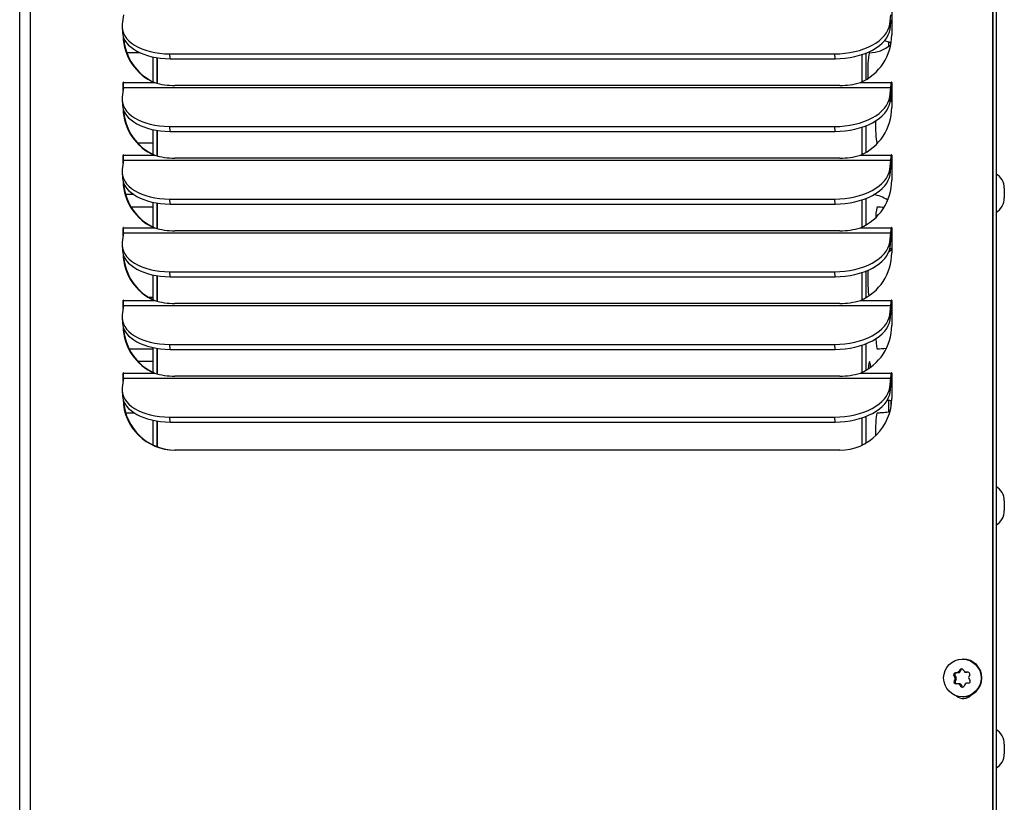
# Model space of a CAD drawing. Header units: inches. Extents: x -1 to 128, y 3 to 101.
# Tile 8 of 17: x 46 to 55, y 55 to 63. Entities that reach past the tile are written whole.
import ezdxf

# ---------------------------------------------------------------- set-up
doc = ezdxf.new("R2010")
doc.units = ezdxf.units.IN
doc.header["$LTSCALE"] = 12
doc.header["$MEASUREMENT"] = 0

msp = doc.modelspace()

# ---------------------------------------------------------------- linework, layer by layer
for p, q in [((55.31419, 48.33529), (55.31419, 85.44279)), ((55.31925, 48.33529), (55.31925, 85.44279)), ((55.34719, 85.28529), (55.34719, 49.01629)), ((45.85719, 48.33529), (45.85719, 83.57229)), ((45.96308, 48.33529), (45.96308, 83.57229)), ((46.8653, 62.72819), (46.85382, 62.63594)), ((54.31333, 62.63594), (54.32481, 62.72819)), ((54.33294, 62.7757), (54.33294, 62.5347)), ((46.85285, 62.60549), (46.85574, 62.55798)), ((54.31622, 62.58843), (54.31333, 62.63594)), ((54.31622, 62.58843), (54.32771, 62.68068)), ((46.86905, 62.4842), (46.87781, 62.4842)), ((54.30577, 62.42603), (54.30577, 62.46153)), ((47.02696, 62.3592), (46.89782, 62.3592)), ((47.15485, 62.07739), (47.15485, 62.3181)), ((47.19407, 62.0639), (47.19407, 62.311)), ((47.19407, 62.311), (47.19407, 62.0639)), ((47.31912, 62.30164), (47.31622, 62.34915)), ((47.31622, 62.34915), (53.77953, 62.34915)), ((47.31912, 62.30164), (53.78243, 62.30164)), ((53.78243, 62.30164), (53.77953, 62.34915)), ((54.04291, 62.34222), (54.04291, 62.07658)), ((54.04291, 62.34222), (54.04291, 62.07658)), ((54.08213, 62.35646), (54.08213, 62.0972)), ((46.8653, 62.02231), (46.85382, 61.93006)), ((46.86653, 62.06982), (46.86148, 62.06982)), ((46.86148, 61.9916), (46.86148, 62.06982)), ((46.8653, 62.02231), (54.32481, 62.02231)), ((46.86746, 62.06982), (47.16651, 62.06982)), ((47.16651, 62.06982), (47.17157, 62.06982)), ((53.82827, 62.0424), (47.36495, 62.0424)), ((54.02791, 62.06982), (54.32696, 62.06982)), ((54.31333, 61.93006), (54.32481, 62.02231)), ((54.33202, 62.06982), (54.32696, 62.06982)), ((54.33294, 62.06982), (54.33294, 61.82882)), ((54.31622, 61.88255), (54.31333, 61.93006)), ((54.31622, 61.88255), (54.32771, 61.9748)), ((54.32709, 61.8912), (54.32709, 61.96986)), ((46.85285, 61.8996), (46.85574, 61.85209)), ((47.31912, 61.59576), (47.31622, 61.64327)), ((47.31622, 61.64327), (53.77953, 61.64327)), ((53.78243, 61.59576), (53.77953, 61.64327)), ((54.04291, 61.63634), (54.04291, 61.3707)), ((54.04291, 61.63634), (54.04291, 61.3707)), ((54.08213, 61.65058), (54.08213, 61.39132)), ((47.15485, 61.37151), (47.15485, 61.61222)), ((47.19407, 61.35801), (47.19407, 61.60512)), ((47.19407, 61.60512), (47.19407, 61.35801)), ((47.31912, 61.59576), (53.78243, 61.59576)), ((47.00151, 61.4842), (47.15485, 61.4842)), ((46.86653, 61.36394), (46.86148, 61.36394)), ((46.86148, 61.28572), (46.86148, 61.36394)), ((46.86746, 61.36394), (47.16651, 61.36394)), ((47.16651, 61.36394), (47.17157, 61.36394)), ((54.02791, 61.36394), (54.32696, 61.36394)), ((54.33202, 61.36394), (54.32696, 61.36394)), ((54.33294, 61.36394), (54.33294, 61.12294)), ((46.8653, 61.31642), (46.85382, 61.22418)), ((46.8653, 61.31642), (54.32481, 61.31642)), ((53.82827, 61.33652), (47.36495, 61.33652)), ((54.31333, 61.22418), (54.32481, 61.31642)), ((54.31622, 61.17667), (54.32771, 61.26891)), ((46.85285, 61.19372), (46.85574, 61.14621)), ((54.31622, 61.17667), (54.31333, 61.22418)), ((46.88585, 60.9842), (46.96159, 60.9842)), ((55.42719, 61.04329), (55.42719, 60.94929)), ((47.15485, 60.66563), (47.15485, 60.90634)), ((47.19407, 60.65213), (47.19407, 60.89924)), ((47.19407, 60.89924), (47.19407, 60.65213)), ((47.31912, 60.88988), (47.31622, 60.93739)), ((47.31622, 60.93739), (53.77953, 60.93739)), ((47.31912, 60.88988), (53.78243, 60.88988)), ((53.78243, 60.88988), (53.77953, 60.93739)), ((54.04291, 60.93046), (54.04291, 60.66482)), ((54.04291, 60.93046), (54.04291, 60.66482)), ((54.08213, 60.94469), (54.08213, 60.68544)), ((47.15485, 60.8592), (46.94042, 60.8592)), ((46.8653, 60.61054), (46.85382, 60.5183)), ((46.86653, 60.65805), (46.86148, 60.65805)), ((46.86148, 60.57984), (46.86148, 60.65805)), ((46.8653, 60.61054), (54.32481, 60.61054)), ((46.86746, 60.65805), (47.16651, 60.65805)), ((47.16651, 60.65805), (47.17157, 60.65805)), ((53.82827, 60.63064), (47.36495, 60.63064)), ((54.02791, 60.65805), (54.32696, 60.65805)), ((54.31333, 60.5183), (54.32481, 60.61054)), ((54.33202, 60.65805), (54.32696, 60.65805)), ((54.33294, 60.65805), (54.33294, 60.41705)), ((46.85285, 60.48784), (46.85574, 60.44033)), ((54.31622, 60.47079), (54.31333, 60.5183)), ((54.31622, 60.47079), (54.32771, 60.56303)), ((54.32709, 60.44433), (54.32709, 60.45126)), ((46.88207, 60.35921), (46.86984, 60.35921)), ((47.15485, 59.95975), (47.15485, 60.20046)), ((47.31912, 60.184), (47.31622, 60.23151)), ((47.31622, 60.23151), (53.77953, 60.23151)), ((53.78243, 60.184), (53.77953, 60.23151)), ((54.04291, 60.22458), (54.04291, 59.95894)), ((54.04291, 60.22458), (54.04291, 59.95894)), ((54.08213, 60.23881), (54.08213, 59.97956)), ((47.19407, 59.94625), (47.19407, 60.19336)), ((47.19407, 60.19336), (47.19407, 59.94625)), ((47.31912, 60.184), (53.78243, 60.184)), ((46.86653, 59.95217), (46.86148, 59.95217)), ((46.86148, 59.87396), (46.86148, 59.95217)), ((46.86746, 59.95217), (47.16651, 59.95217)), ((47.10953, 59.98421), (47.15485, 59.98421)), ((47.10955, 59.9842), (47.15485, 59.9842)), ((47.16651, 59.95217), (47.17157, 59.95217)), ((53.82827, 59.92476), (47.36495, 59.92476)), ((54.02791, 59.95217), (54.32696, 59.95217)), ((54.33202, 59.95217), (54.32696, 59.95217)), ((54.33294, 59.95217), (54.33294, 59.71117)), ((46.8653, 59.90466), (46.85382, 59.81241)), ((46.8653, 59.90466), (54.32481, 59.90466)), ((54.31333, 59.81241), (54.32481, 59.90466)), ((54.31622, 59.7649), (54.32771, 59.85715)), ((46.85285, 59.78196), (46.85574, 59.73445)), ((54.31622, 59.7649), (54.31333, 59.81241)), ((47.31912, 59.47811), (47.31622, 59.52563)), ((47.31622, 59.52563), (53.77953, 59.52563)), ((53.78243, 59.47811), (53.77953, 59.52563)), ((54.08213, 59.53293), (54.08213, 59.27368)), ((46.92009, 59.4842), (47.15485, 59.4842)), ((47.15485, 59.25387), (47.15485, 59.49457)), ((47.19407, 59.24037), (47.19407, 59.48747)), ((47.19407, 59.48747), (47.19407, 59.24037)), ((47.31912, 59.47811), (53.78243, 59.47811)), ((54.04291, 59.51869), (54.04291, 59.25305)), ((54.04291, 59.51869), (54.04291, 59.25305)), ((47.15485, 59.3592), (47.00846, 59.3592)), ((46.86653, 59.24629), (46.86148, 59.24629)), ((46.86148, 59.16808), (46.86148, 59.24629)), ((46.86746, 59.24629), (47.16651, 59.24629)), ((47.16651, 59.24629), (47.17157, 59.24629)), ((54.02791, 59.24629), (54.32696, 59.24629)), ((54.33202, 59.24629), (54.32696, 59.24629)), ((54.33294, 59.24629), (54.33294, 59.00529)), ((46.8653, 59.19878), (46.85382, 59.10653)), ((46.8653, 59.19878), (54.32481, 59.19878)), ((53.82827, 59.21887), (47.36495, 59.21887)), ((54.31333, 59.10653), (54.32481, 59.19878)), ((54.31622, 59.05902), (54.32771, 59.15127)), ((46.85285, 59.07607), (46.85574, 59.02856)), ((54.31622, 59.05902), (54.31333, 59.10653)), ((54.30577, 58.86785), (54.30577, 58.98288)), ((54.32709, 58.92844), (54.32709, 58.98143)), ((46.97265, 58.8592), (46.888, 58.8592)), ((47.15485, 58.54798), (47.15485, 58.78869)), ((47.19407, 58.53133), (47.19407, 58.78159)), ((47.19407, 58.78159), (47.19407, 58.53133)), ((47.31912, 58.77223), (47.31622, 58.81974)), ((47.31622, 58.81974), (53.77953, 58.81974)), ((47.31912, 58.77223), (53.78243, 58.77223)), ((53.78243, 58.77223), (53.77953, 58.81974)), ((54.04291, 58.81281), (54.04291, 58.54717)), ((54.04291, 58.81281), (54.04291, 58.54717)), ((54.08213, 58.82705), (54.08213, 58.56779)), ((53.82887, 58.49929), (47.36555, 58.49929)), ((55.42719, 58.00529), (55.42719, 57.91129)), ((55.02672, 56.46829), (55.01975, 56.46829)), ((54.93739, 56.30701), (54.94792, 56.30701)), ((54.94708, 56.29147), (54.9579, 56.29147)), ((54.94792, 56.30701), (54.9579, 56.29147)), ((54.948, 56.27249), (54.95882, 56.27249)), ((54.95882, 56.27249), (54.9504, 56.25605)), ((54.95237, 56.33626), (54.9629, 56.33626)), ((54.98129, 56.33716), (54.9629, 56.33626)), ((54.97048, 56.33716), (54.98129, 56.33716)), ((54.98639, 56.34745), (54.9972, 56.34745)), ((54.99509, 56.3639), (55.00562, 56.3639)), ((55.00562, 56.3639), (54.9972, 56.34745)), ((55.05341, 56.34125), (55.06424, 56.34125)), ((55.05434, 56.34127), (55.06516, 56.34127)), ((55.07611, 56.34181), (55.06516, 56.34127)), ((54.93987, 56.25605), (54.9504, 56.25605)), ((54.98747, 56.22933), (54.97664, 56.22933)), ((54.99256, 56.22062), (55.00338, 56.22062)), ((55.00282, 56.20508), (55.01335, 56.20508)), ((55.00338, 56.22062), (55.01335, 56.20508)), ((55.01975, 56.10229), (55.02672, 56.10229)), ((55.42719, 55.64329), (55.42719, 55.54929))]:
    msp.add_line(p, q)
for centre, radius, start, end in [((54.11305, 62.6717), 0.31251, 270.36149, 311.518977), ((54.18852, 62.1717), 0.31251, 64.689225, 77.052195), ((47.35825, 62.72581), 0.68344, 253.707032, 270.561794), ((53.83529, 62.73192), 0.68955, 269.416702, 286.221039), ((54.18852, 62.1717), 0.31251, 294.256179, 297.510862), ((47.35825, 62.01993), 0.68344, 253.707032, 270.561794), ((53.83529, 62.02603), 0.68955, 269.416702, 286.221039), ((55.26382, 61.04329), 0.16338, 0, 59.313941), ((54.11305, 60.6717), 0.31251, 55.570788, 81.946422), ((55.26382, 60.94929), 0.16338, 300.686059, 0), ((54.18847, 60.1717), 0.6875, 84.378773, 89.831453), ((47.35825, 61.31405), 0.68344, 253.707032, 270.561794), ((53.83529, 61.32015), 0.68955, 269.416702, 286.221039), ((54.11305, 60.6717), 0.31251, 307.017498, 314.680502), ((54.18852, 60.1717), 0.31251, 62.425344, 66.639514), ((47.35825, 60.60817), 0.68344, 253.707032, 270.561794), ((53.83529, 60.61427), 0.68955, 269.416702, 286.221039), ((54.18847, 60.1717), 0.6875, 270.168547, 277.509181), ((47.35825, 59.90228), 0.68344, 253.707032, 270.561794), ((53.83529, 59.90839), 0.68955, 269.416702, 286.221039), ((55.26382, 58.00529), 0.16338, 0, 59.313941), ((55.26382, 57.91129), 0.16338, 300.686059, 0), ((55.01192, 56.3553), 0.01889, 32.67181, 152.941672), ((54.95366, 56.31714), 0.01917, 93.875463, 211.894128), ((54.93054, 56.28115), 0.01949, 333.611634, 31.959274), ((54.9694, 56.35628), 0.01915, 273.23982, 332.551412), ((55.05333, 56.35997), 0.01872, 212.3133, 273.101024), ((55.07416, 56.32338), 0.01883, 331.939041, 93.45435), ((55.09857, 56.28938), 0.01866, 152.17872, 213.392188), ((54.95702, 56.24754), 0.01915, 153.60826, 271.785131), ((54.97654, 56.21022), 0.0191, 32.972689, 92.441634), ((55.01872, 56.21524), 0.01887, 212.575616, 333.037865), ((55.06039, 56.21473), 0.0187, 92.460302, 153.33093), ((55.07758, 56.25313), 0.01883, 272.109951, 33.659641), ((55.26382, 55.64329), 0.16338, 0, 59.313941), ((55.26382, 55.54929), 0.16338, 300.686059, 0)]:
    msp.add_arc(centre, radius, start, end)
for centre, major_axis, ratio, start_param, end_param in [((47.35192, 62.63594), (0.49907, 0.03046), 0.5713938, 3.0351921, 4.6059884), ((53.81523, 62.63594), (-0.49907, -0.03046), 0.5713938, 1.4643957, 3.0351921), ((53.81813, 62.58843), (-0.49907, -0.03046), 0.5713938, 1.4643957, 3.0351921), ((47.35482, 62.58843), (0.49907, 0.03046), 0.5713938, 3.1415927, 4.6059884), ((47.36555, 62.5347), (0, -0.506), 0.9961947, 4.7347707, 5.8772661), ((47.37061, 62.5347), (0, -0.506), 0.9961947, 4.768373, 5.8772661), ((53.82887, 62.5347), (0, 0.506), 0.9961947, 3.5475119, 4.712389), ((54.11638, 62.1717), (0, 0.1875), 0.0871557, 0, 1.9130878), ((46.86447, 62.06982), (0, -0.003), 0.9961947, 1.5707963, 4.712389), ((46.8624, 62.06982), (0, -0.058), 0.0871557, 0.6108652, 1.5707963), ((54.32191, 62.06982), (0, -0.058), 0.0871557, 0.6108652, 1.5707963), ((54.32995, 62.06982), (0, -0.003), 0.9961947, 1.5707963, 4.712389), ((54.32191, 62.06982), (0, -0.116), 0.0871557, 0.6108652, 1.5707963), ((54.33501, 62.06982), (0, -0.003), 0.9961947, 4.1495127, 4.712389), ((47.35192, 61.93006), (0.49907, 0.03046), 0.5713938, 3.0351921, 4.6059884), ((53.81523, 61.93006), (-0.49907, -0.03046), 0.5713938, 1.4643957, 3.0351921), ((47.35482, 61.88255), (0.49907, 0.03046), 0.5713938, 3.1415927, 4.6059884), ((53.81813, 61.88255), (-0.49907, -0.03046), 0.5713938, 1.4643957, 3.0351921), ((53.82887, 61.82882), (0, -0.506), 0.9961947, 0.4059192, 1.5707963), ((47.36555, 61.82882), (0, -0.506), 0.9961947, 4.7347707, 5.8772661), ((47.37061, 61.82882), (0, -0.506), 0.9961947, 4.768373, 5.8772661), ((54.19186, 61.6717), (0, 0.1875), 0.0871557, 1.4326094, 3.1415927), ((46.86447, 61.36394), (0, -0.003), 0.9961947, 1.5707963, 4.712389), ((46.8624, 61.36394), (0, -0.058), 0.0871557, 0.6108652, 1.5707963), ((46.86952, 61.36394), (0, -0.003), 0.9961947, 4.1495127, 4.712389), ((54.32191, 61.36394), (0, -0.058), 0.0871557, 0.6108652, 1.5707963), ((54.32995, 61.36394), (0, -0.003), 0.9961947, 1.5707963, 4.712389), ((54.32191, 61.36394), (0, -0.116), 0.0871557, 0.6108652, 1.5707963), ((54.33501, 61.36394), (0, -0.003), 0.9961947, 4.1495127, 4.712389), ((47.35192, 61.22418), (0.49907, 0.03046), 0.5713938, 3.0351921, 4.6059884), ((53.81523, 61.22418), (-0.49907, -0.03046), 0.5713938, 1.4643957, 3.0351921), ((53.81813, 61.17667), (-0.49907, -0.03046), 0.5713938, 1.4643957, 3.0351921), ((47.35482, 61.17667), (0.49907, 0.03046), 0.5713938, 3.1415927, 4.6059884), ((47.36555, 61.12294), (0, -0.506), 0.9961947, 4.7347707, 5.8772661), ((47.37061, 61.12294), (0, -0.506), 0.9961947, 4.768373, 5.8772661), ((53.82887, 61.12294), (0, -0.506), 0.9961947, 0.4059192, 1.5707963), ((54.19186, 60.6717), (0, 0.1875), 0.0871557, 0, 1.0966853), ((46.86447, 60.65805), (0, -0.003), 0.9961947, 1.5707963, 4.712389), ((46.8624, 60.65805), (0, -0.058), 0.0871557, 0.6108652, 1.5707963), ((54.32191, 60.65805), (0, -0.058), 0.0871557, 0.6108652, 1.5707963), ((54.32995, 60.65805), (0, -0.003), 0.9961947, 1.5707963, 4.712389), ((54.32191, 60.65805), (0, -0.116), 0.0871557, 0.6108652, 1.5707963), ((54.33501, 60.65805), (0, -0.003), 0.9961947, 4.1495127, 4.712389), ((47.35192, 60.5183), (0.49907, 0.03046), 0.5713938, 3.0351921, 4.6059884), ((53.81523, 60.5183), (-0.49907, -0.03046), 0.5713938, 1.4643957, 3.0351921), ((47.35482, 60.47079), (0.49907, 0.03046), 0.5713938, 3.1415927, 4.6059884), ((47.36555, 60.41705), (0, -0.506), 0.9961947, 4.7347707, 5.8772661), ((47.37061, 60.41705), (0, -0.506), 0.9961947, 4.768373, 5.8772661), ((53.81813, 60.47079), (-0.49907, -0.03046), 0.5713938, 1.4643957, 3.0351921), ((53.82887, 60.41705), (0, -0.506), 0.9961947, 0.4059192, 1.5707963), ((54.11638, 60.1717), (0, 0.1875), 0.0871557, 1.1584719, 2.765377), ((46.86447, 59.95217), (0, -0.003), 0.9961947, 1.5707963, 4.712389), ((46.8624, 59.95217), (0, -0.058), 0.0871557, 0.6108652, 1.5707963), ((54.32191, 59.95217), (0, -0.058), 0.0871557, 0.6108652, 1.5707963), ((54.32995, 59.95217), (0, -0.003), 0.9961947, 1.5707963, 4.712389), ((54.32191, 59.95217), (0, -0.116), 0.0871557, 0.6108652, 1.5707963), ((54.33501, 59.95217), (0, -0.003), 0.9961947, 4.1495127, 4.712389), ((47.35192, 59.81241), (0.49907, 0.03046), 0.5713938, 3.0351921, 4.6059884), ((47.35482, 59.7649), (0.49907, 0.03046), 0.5713938, 3.1415927, 4.6059884), ((53.81523, 59.81241), (-0.49907, -0.03046), 0.5713938, 1.4643957, 3.0351921), ((53.81813, 59.7649), (-0.49907, -0.03046), 0.5713938, 1.4643957, 3.0351921), ((47.36555, 59.71117), (0, -0.506), 0.9961947, 4.7347707, 5.8772661), ((47.37061, 59.71117), (0, -0.506), 0.9961947, 4.768373, 5.8772661), ((53.82887, 59.71117), (0, -0.506), 0.9961947, 0.4059192, 1.5707963), ((54.19186, 59.6717), (0, 0.1875), 0.0871557, 2.0752953, 3.1415927), ((54.11638, 59.1717), (0, 0.1875), 0.0871557, 0, 0.9094758), ((54.11638, 59.1717), (0, 0.1875), 0.0871557, 5.4947402, 6.2831853), ((46.86447, 59.24629), (0, -0.003), 0.9961947, 1.5707963, 4.712389), ((46.8624, 59.24629), (0, -0.058), 0.0871557, 0.6108652, 1.5707963), ((54.32191, 59.24629), (0, -0.058), 0.0871557, 0.6108652, 1.5707963), ((54.32995, 59.24629), (0, -0.003), 0.9961947, 1.5707963, 4.712389), ((54.32191, 59.24629), (0, -0.116), 0.0871557, 0.6108652, 1.5707963), ((54.33501, 59.24629), (0, -0.003), 0.9961947, 4.1495127, 4.712389), ((47.35192, 59.10653), (0.49907, 0.03046), 0.5713938, 3.0351921, 4.6059884), ((53.81523, 59.10653), (-0.49907, -0.03046), 0.5713938, 1.4643957, 3.0351921), ((53.81813, 59.05902), (-0.49907, -0.03046), 0.5713938, 1.4643957, 3.0351921), ((47.35482, 59.05902), (0.49907, 0.03046), 0.5713938, 3.1415927, 4.6059884), ((47.36555, 59.00529), (0, -0.506), 0.9961947, 4.7347707, 6.2831853), ((47.37061, 59.00529), (0, -0.506), 0.9961947, 4.768373, 6.2831853), ((53.82887, 59.00529), (0, 0.506), 0.9961947, 3.1415927, 4.712389), ((54.19186, 58.6717), (0, 0.1875), 0.0871557, 0, 1.7505162), ((55.02672, 56.28529), (0, 0.183), 0.9961947, 3.1415927, 6.2831853), ((55.02245, 56.35522), (0, -0.01899), 0.9961947, 3.4134484, 4.237591), ((54.99537, 56.25604), (-0.16086, 0.2487), 0.0732634, 1.3172817, 1.380675), ((54.99275, 56.30997), (-0.13582, -0.26322), 0.077515, -1.388053, -1.3246596), ((54.96382, 56.31729), (0, 0.01899), 0.9961947, 0.0488008, 2.1431959), ((55.03796, 56.33922), (-0.29584, -0.01439), 0.0042516, -1.3408648, -1.2774715), ((54.94199, 56.28118), (0, 0.019), 0.9961947, 4.237591, 5.2847885), ((54.98037, 56.35614), (0, -0.019), 0.9961947, 0.0488008, 1.0959983), ((54.99275, 56.30997), (0.13582, 0.26322), 0.077515, 1.4046095, 1.4680028), ((55.0858, 56.31453), (-0.16086, 0.2487), 0.0732634, 1.3172817, 1.380675), ((55.03796, 56.33922), (0.29584, 0.01439), 0.0042516, 1.4517976, 1.515191), ((55.06424, 56.36025), (0, 0.019), 0.9961947, 3.1415927, 3.1903934), ((55.08843, 56.2606), (0.13582, 0.26322), 0.077515, 1.4046095, 1.4680028), ((55.0858, 56.31453), (0.16086, -0.2487), 0.0732634, -1.4753808, -1.4119874), ((54.96722, 56.24737), (0, 0.01899), 0.9961947, 1.0959983, 2.9555928), ((55.04321, 56.23136), (-0.29584, -0.01439), 0.0042516, -1.3408648, -1.2774715), ((54.98747, 56.21033), (0, -0.019), 0.9961947, 2.1431959, 3.1415927), ((54.99537, 56.25604), (0.16086, -0.2487), 0.0732634, -1.4753808, -1.4119874), ((55.02925, 56.21536), (0, 0.01899), 0.9961947, 2.1431959, 2.8591585), ((55.08843, 56.2606), (-0.13582, -0.26322), 0.077515, -1.388053, -1.3246596), ((55.04321, 56.23136), (0.29584, 0.01439), 0.0042516, 1.4517976, 1.515191), ((55.02959, 56.18529), (0, 0.1), 0.9961947, 2.3985284, 4.0018864)]:
    msp.add_ellipse(centre, major_axis=major_axis, ratio=ratio, start_param=start_param, end_param=end_param)
msp.add_ellipse((55.01975, 56.28529), major_axis=(0, -0.183), ratio=0.9961947)
for points, knots in [([(54.28636, 58.98392), (54.28864, 58.98387), (54.30286, 58.98349), (54.31766, 58.98262), (54.32993, 58.9816)], [0.015907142, 0.015907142, 0.015907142, 0.015907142, 0.021565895, 0.051306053, 0.051306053, 0.051306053, 0.051306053]), ([(54.31445, 58.86873), (54.30442, 58.86716), (54.27687, 58.86342), (54.23432, 58.85985), (54.20527, 58.85937), (54.19049, 58.85919)], [0.902018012, 0.902018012, 0.902018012, 0.902018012, 0.926511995, 0.968324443, 1, 1, 1, 1])]:
    msp.add_open_spline(points, degree=3, knots=knots)

doc.saveas('drawing.dxf')
